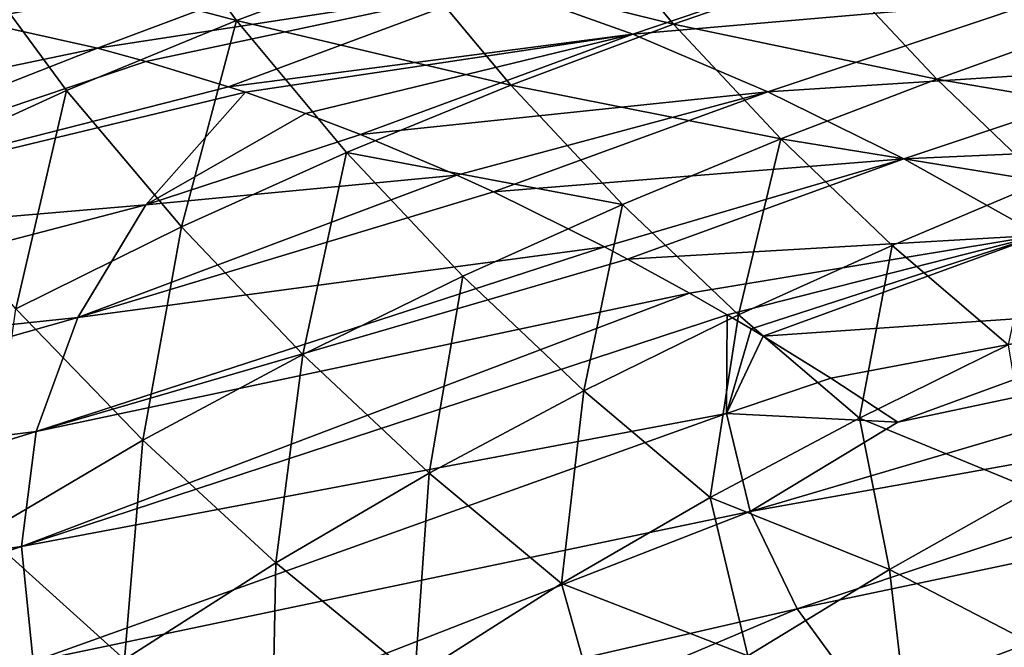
# Model space of a CAD drawing. Header units: metres. Extents: x -90 to 304, y -90 to 74.
# Tile 191 of 256: x 193.93 to 204.45, y 16.44 to 23.14. Entities that reach past the tile are written whole.
import ezdxf

# ---------------------------------------------------------------- set-up
doc = ezdxf.new("R2010")
doc.units = ezdxf.units.M
doc.layers.add('solid_21662050_350', color=7, linetype='CONTINUOUS')

msp = doc.modelspace()

# ---------------------------------------------------------------- linework, layer by layer
at = {"layer": 'solid_21662050_350'}
for points in [[(193.305344, 23.910406, 140.629242), (195.169327, 24.604822, 138.66597), (196.242233, 23.135519, 139.403687)], [(195.169327, 24.604822, 138.66597), (198.043457, 23.804678, 137.549362), (196.242233, 23.135519, 139.403687)], [(198.043457, 23.804678, 137.549362), (199.823471, 24.402962, 135.832016), (200.91185, 23.096699, 136.471725)], [(199.823471, 24.402962, 135.832016), (202.621597, 23.685955, 134.811279), (200.91185, 23.096699, 136.471725)], [(202.621597, 23.685955, 134.811279), (204.296127, 24.220306, 133.248901), (205.353409, 23.093418, 133.757874)], [(204.296127, 24.220306, 133.248901), (206.94043, 23.628639, 132.208511), (205.353409, 23.093418, 133.757874)], [(199.045502, 23.503107, 169.137833), (200.47702, 22.988625, 172.750641), (203.435699, 23.993217, 171.909409)], [(203.435699, 23.993217, 171.909409), (200.47702, 22.988625, 172.750641), (204.89949, 23.372868, 175.523697)], [(193.305344, 23.910406, 140.629242), (194.426987, 22.387978, 141.41272), (192.60495, 21.554932, 143.594269)], [(193.305344, 23.910406, 140.629242), (196.242233, 23.135519, 139.403687), (194.426987, 22.387978, 141.41272)], [(193.355515, 23.151373, 162.770935), (193.429993, 23.137346, 162.965347), (197.626358, 23.915482, 165.520035)], [(193.429993, 23.137346, 162.965347), (194.759781, 22.839025, 166.4207), (197.626358, 23.915482, 165.520035)], [(197.626358, 23.915482, 165.520035), (194.759781, 22.839025, 166.4207), (199.045502, 23.503107, 169.137833)], [(196.242233, 23.135519, 139.403687), (198.043457, 23.804678, 137.549362), (199.175201, 22.44589, 138.247009)], [(198.043457, 23.804678, 137.549362), (200.91185, 23.096699, 136.471725), (199.175201, 22.44589, 138.247009)], [(200.91185, 23.096699, 136.471725), (202.621597, 23.685955, 134.811279), (203.723221, 22.509542, 135.386108)], [(202.621597, 23.685955, 134.811279), (205.353409, 23.093418, 133.757874), (203.723221, 22.509542, 135.386108)], [(194.759781, 22.839025, 166.4207), (195.276764, 22.698921, 167.755371), (199.045502, 23.503107, 169.137833)], [(195.276764, 22.698921, 167.755371), (196.159119, 22.428986, 170.02211), (199.045502, 23.503107, 169.137833)], [(199.045502, 23.503107, 169.137833), (196.159119, 22.428986, 170.02211), (200.47702, 22.988625, 172.750641)], [(200.47702, 22.988625, 172.750641), (201.920258, 22.373659, 176.351456), (204.89949, 23.372868, 175.523697)], [(204.89949, 23.372868, 175.523697), (201.920258, 22.373659, 176.351456), (206.367188, 22.659286, 179.101974)], [(190.626389, 21.979652, 164.017105), (194.759781, 22.839025, 166.4207), (193.429993, 23.137346, 162.965347)], [(194.426987, 22.387978, 141.41272), (196.242233, 23.135519, 139.403687), (195.654556, 20.93301, 142.209106)], [(196.242233, 23.135519, 139.403687), (197.419983, 21.726877, 140.153885), (195.654556, 20.93301, 142.209106)], [(196.242233, 23.135519, 139.403687), (199.175201, 22.44589, 138.247009), (197.419983, 21.726877, 140.153885)], [(199.175201, 22.44589, 138.247009), (200.91185, 23.096699, 136.471725), (202.05806, 21.87114, 137.109131)], [(200.91185, 23.096699, 136.471725), (203.723221, 22.509542, 135.386108), (202.05806, 21.87114, 137.109131)], [(203.723221, 22.509542, 135.386108), (205.353409, 23.093418, 133.757874), (206.450012, 22.043489, 134.256989)], [(196.159119, 22.428986, 170.02211), (196.340363, 22.36874, 170.486053), (200.47702, 22.988625, 172.750641)], [(196.340363, 22.36874, 170.486053), (196.981445, 22.142696, 172.122223), (200.47702, 22.988625, 172.750641)], [(196.981445, 22.142696, 172.122223), (197.567352, 21.918468, 173.611252), (200.47702, 22.988625, 172.750641)], [(200.47702, 22.988625, 172.750641), (197.567352, 21.918468, 173.611252), (201.920258, 22.373659, 176.351456)], [(189.175568, 20.646317, 167.720596), (195.276764, 22.698921, 167.755371), (194.759781, 22.839025, 166.4207)], [(189.175568, 20.646317, 167.720596), (194.759781, 22.839025, 166.4207), (190.626389, 21.979652, 164.017105)], [(189.175568, 20.646317, 167.720596), (196.159119, 22.428986, 170.02211), (195.276764, 22.698921, 167.755371)], [(201.920258, 22.373659, 176.351456), (203.373383, 21.65922, 179.93399), (206.367188, 22.659286, 179.101974)], [(206.367188, 22.659286, 179.101974), (203.373383, 21.65922, 179.93399), (207.826965, 21.85306, 182.632462)], [(202.05806, 21.87114, 137.109131), (203.723221, 22.509542, 135.386108), (204.866089, 21.416111, 135.950119)], [(203.723221, 22.509542, 135.386108), (206.450012, 22.043489, 134.256989), (204.866089, 21.416111, 135.950119)], [(189.175568, 20.646317, 167.720596), (196.340363, 22.36874, 170.486053), (196.159119, 22.428986, 170.02211)], [(197.419983, 21.726877, 140.153885), (199.175201, 22.44589, 138.247009), (200.367737, 21.172262, 138.942795)], [(199.175201, 22.44589, 138.247009), (202.05806, 21.87114, 137.109131), (200.367737, 21.172262, 138.942795)], [(195.274994, 21.168804, 173.76619), (196.340363, 22.36874, 170.486053), (189.175568, 20.646317, 167.720596)], [(192.60495, 21.554932, 143.594269), (194.426987, 22.387978, 141.41272), (193.887253, 20.058006, 144.429565)], [(194.426987, 22.387978, 141.41272), (195.654556, 20.93301, 142.209106), (193.887253, 20.058006, 144.429565)], [(195.274994, 21.168804, 173.76619), (196.981445, 22.142696, 172.122223), (196.340363, 22.36874, 170.486053)], [(197.567352, 21.918468, 173.611252), (198.598938, 21.48303, 176.218414), (201.920258, 22.373659, 176.351456)], [(198.598938, 21.48303, 176.218414), (198.988388, 21.305235, 177.197937), (201.920258, 22.373659, 176.351456)], [(201.920258, 22.373659, 176.351456), (198.988388, 21.305235, 177.197937), (203.373383, 21.65922, 179.93399)], [(195.274994, 21.168804, 173.76619), (197.567352, 21.918468, 173.611252), (196.981445, 22.142696, 172.122223)], [(195.274994, 21.168804, 173.76619), (198.598938, 21.48303, 176.218414), (197.567352, 21.918468, 173.611252)], [(200.367737, 21.172262, 138.942795), (202.05806, 21.87114, 137.109131), (201.606705, 19.990891, 139.626831)], [(202.05806, 21.87114, 137.109131), (203.247772, 20.733732, 137.735046), (201.606705, 19.990891, 139.626831)], [(202.05806, 21.87114, 137.109131), (204.866089, 21.416111, 135.950119), (203.247772, 20.733732, 137.735046)], [(203.373383, 21.65922, 179.93399), (204.830383, 20.844034, 183.494598), (207.826965, 21.85306, 182.632462)], [(195.654556, 20.93301, 142.209106), (197.419983, 21.726877, 140.153885), (196.950851, 19.569286, 143.005569)], [(197.419983, 21.726877, 140.153885), (198.662064, 20.406961, 140.902985), (196.950851, 19.569286, 143.005569)], [(197.419983, 21.726877, 140.153885), (200.367737, 21.172262, 138.942795), (198.662064, 20.406961, 140.902985)], [(198.988388, 21.305235, 177.197937), (200.173447, 20.71941, 180.162399), (203.373383, 21.65922, 179.93399)], [(200.173447, 20.71941, 180.162399), (200.422272, 20.587908, 180.781693), (203.373383, 21.65922, 179.93399)], [(203.373383, 21.65922, 179.93399), (200.422272, 20.587908, 180.781693), (204.830383, 20.844034, 183.494598)], [(194.549179, 19.965153, 177.109467), (198.988388, 21.305235, 177.197937), (198.598938, 21.48303, 176.218414)], [(194.549179, 19.965153, 177.109467), (198.598938, 21.48303, 176.218414), (195.274994, 21.168804, 173.76619)], [(203.247772, 20.733732, 137.735046), (204.866089, 21.416111, 135.950119), (204.487762, 19.673429, 138.343826)], [(194.549179, 19.965153, 177.109467), (200.173447, 20.71941, 180.162399), (198.988388, 21.305235, 177.197937)], [(195.274994, 21.168804, 173.76619), (189.175568, 20.646317, 167.720596), (188.037994, 19.278536, 171.519745)], [(194.549179, 19.965153, 177.109467), (195.274994, 21.168804, 173.76619), (188.037994, 19.278536, 171.519745)], [(198.662064, 20.406961, 140.902985), (200.367737, 21.172262, 138.942795), (199.954498, 19.182129, 141.640503)], [(200.367737, 21.172262, 138.942795), (201.606705, 19.990891, 139.626831), (199.954498, 19.182129, 141.640503)], [(193.887253, 20.058006, 144.429565), (195.654556, 20.93301, 142.209106), (195.243927, 18.653633, 145.266541)], [(195.654556, 20.93301, 142.209106), (196.950851, 19.569286, 143.005569), (195.243927, 18.653633, 145.266541)], [(200.422272, 20.587908, 180.781693), (201.081085, 20.225512, 182.41626), (204.830383, 20.844034, 183.494598)], [(201.081085, 20.225512, 182.41626), (201.483551, 19.994078, 183.410934), (204.830383, 20.844034, 183.494598)], [(201.483551, 19.994078, 183.410934), (201.742035, 19.841408, 184.048294), (204.830383, 20.844034, 183.494598)], [(201.742035, 19.841408, 184.048294), (201.869934, 19.76473, 184.363159), (204.830383, 20.844034, 183.494598)], [(204.830383, 20.844034, 183.494598), (201.869934, 19.76473, 184.363159), (206.734818, 20.100344, 186.853561)], [(201.606705, 19.990891, 139.626831), (203.247772, 20.733732, 137.735046), (202.898819, 18.890837, 140.292313)], [(203.247772, 20.733732, 137.735046), (204.487762, 19.673429, 138.343826), (202.898819, 18.890837, 140.292313)], [(194.105209, 18.74589, 180.496094), (200.422272, 20.587908, 180.781693), (200.173447, 20.71941, 180.162399)], [(194.105209, 18.74589, 180.496094), (200.173447, 20.71941, 180.162399), (194.549179, 19.965153, 177.109467)], [(194.105209, 18.74589, 180.496094), (201.081085, 20.225512, 182.41626), (200.422272, 20.587908, 180.781693)], [(196.950851, 19.569286, 143.005569), (198.662064, 20.406961, 140.902985), (198.30278, 18.301991, 143.791138)], [(198.662064, 20.406961, 140.902985), (199.954498, 19.182129, 141.640503), (198.30278, 18.301991, 143.791138)], [(193.945862, 17.518572, 183.905106), (201.483551, 19.994078, 183.410934), (201.081085, 20.225512, 182.41626)], [(193.945862, 17.518572, 183.905106), (201.081085, 20.225512, 182.41626), (194.105209, 18.74589, 180.496094)], [(209.203293, 20.094131, 188.364426), (203.309158, 18.847078, 187.891861), (201.731796, 17.891121, 189.24588)], [(209.536026, 19.290947, 190.595352), (209.203293, 20.094131, 188.364426), (201.731796, 17.891121, 189.24588)], [(201.869934, 19.76473, 184.363159), (202.592407, 19.317158, 186.136505), (206.734818, 20.100344, 186.853561)], [(202.592407, 19.317158, 186.136505), (203.309158, 18.847078, 187.891861), (206.734818, 20.100344, 186.853561)], [(209.203293, 20.094131, 188.364426), (206.734818, 20.100344, 186.853561), (203.309158, 18.847078, 187.891861)], [(193.887253, 20.058006, 144.429565), (195.243927, 18.653633, 145.266541), (193.551468, 17.65871, 147.703384)], [(201.478729, 18.938572, 186.336472), (201.483551, 19.994078, 183.410934), (193.945862, 17.518572, 183.905106)], [(199.954498, 19.182129, 141.640503), (201.606705, 19.990891, 139.626831), (201.303543, 18.042074, 142.358398)], [(201.606705, 19.990891, 139.626831), (202.898819, 18.890837, 140.292313), (201.303543, 18.042074, 142.358398)], [(201.478729, 18.938572, 186.336472), (201.742035, 19.841408, 184.048294), (201.483551, 19.994078, 183.410934)], [(194.549179, 19.965153, 177.109467), (188.037994, 19.278536, 171.519745), (187.220688, 17.884741, 175.391159)], [(194.105209, 18.74589, 180.496094), (194.549179, 19.965153, 177.109467), (187.220688, 17.884741, 175.391159)], [(201.478729, 18.938572, 186.336472), (201.869934, 19.76473, 184.363159), (201.742035, 19.841408, 184.048294)], [(201.478729, 18.938572, 186.336472), (202.592407, 19.317158, 186.136505), (201.869934, 19.76473, 184.363159)], [(202.898819, 18.890837, 140.292313), (204.487762, 19.673429, 138.343826), (204.744217, 18.130104, 140.27858)], [(195.243927, 18.653633, 145.266541), (196.950851, 19.569286, 143.005569), (196.663208, 17.345339, 146.093903)], [(196.950851, 19.569286, 143.005569), (198.30278, 18.301991, 143.791138), (196.663208, 17.345339, 146.093903)], [(201.478729, 18.938572, 186.336472), (203.309158, 18.847078, 187.891861), (202.592407, 19.317158, 186.136505)], [(209.536026, 19.290947, 190.595352), (201.731796, 17.891121, 189.24588), (202.232681, 16.853954, 192.126709)], [(210.051041, 18.498878, 192.79541), (209.536026, 19.290947, 190.595352), (202.232681, 16.853954, 192.126709)], [(198.30278, 18.301991, 143.791138), (199.954498, 19.182129, 141.640503), (199.715591, 17.122034, 144.556381)], [(199.954498, 19.182129, 141.640503), (201.303543, 18.042074, 142.358398), (199.715591, 17.122034, 144.556381)], [(201.478729, 18.938572, 186.336472), (193.945862, 17.518572, 183.905106), (194.072083, 16.290812, 187.315338)], [(201.731796, 17.891121, 189.24588), (201.478729, 18.938572, 186.336472), (194.072083, 16.290812, 187.315338)], [(201.731796, 17.891121, 189.24588), (203.309158, 18.847078, 187.891861), (201.478729, 18.938572, 186.336472)], [(201.303543, 18.042074, 142.358398), (202.898819, 18.890837, 140.292313), (203.219864, 17.274538, 142.339752)], [(202.898819, 18.890837, 140.292313), (204.744217, 18.130104, 140.27858), (203.219864, 17.274538, 142.339752)], [(194.105209, 18.74589, 180.496094), (187.220688, 17.884741, 175.391159), (186.728683, 16.473524, 179.310974)], [(193.945862, 17.518572, 183.905106), (194.105209, 18.74589, 180.496094), (186.728683, 16.473524, 179.310974)], [(193.551468, 17.65871, 147.703384), (195.243927, 18.653633, 145.266541), (195.04776, 16.311098, 148.565399)], [(195.243927, 18.653633, 145.266541), (196.663208, 17.345339, 146.093903), (195.04776, 16.311098, 148.565399)], [(210.051041, 18.498878, 192.79541), (202.232681, 16.853954, 192.126709), (202.978134, 15.833789, 194.960327)], [(210.745239, 17.722662, 194.951431), (210.051041, 18.498878, 192.79541), (202.978134, 15.833789, 194.960327)], [(196.663208, 17.345339, 146.093903), (198.30278, 18.301991, 143.791138), (198.148682, 16.125916, 146.900696)], [(198.30278, 18.301991, 143.791138), (199.715591, 17.122034, 144.556381), (198.148682, 16.125916, 146.900696)], [(203.219864, 17.274538, 142.339752), (204.744217, 18.130104, 140.27858), (204.878342, 16.410561, 142.685959)], [(199.715591, 17.122034, 144.556381), (201.303543, 18.042074, 142.358398), (201.704544, 16.350216, 144.521545)], [(201.303543, 18.042074, 142.358398), (203.219864, 17.274538, 142.339752), (201.704544, 16.350216, 144.521545)], [(201.731796, 17.891121, 189.24588), (194.072083, 16.290812, 187.315338), (194.483124, 15.070224, 190.705658)], [(202.232681, 16.853954, 192.126709), (201.731796, 17.891121, 189.24588), (194.483124, 15.070224, 190.705658)], [(210.745239, 17.722662, 194.951431), (202.978134, 15.833789, 194.960327), (203.963333, 14.837231, 197.728378)], [(211.614502, 16.966946, 197.050522), (210.745239, 17.722662, 194.951431), (203.963333, 14.837231, 197.728378)], [(193.551468, 17.65871, 147.703384), (195.04776, 16.311098, 148.565399), (193.468109, 15.201446, 151.222946)], [(193.945862, 17.518572, 183.905106), (186.728683, 16.473524, 179.310974), (186.565018, 15.053582, 183.255005)], [(194.072083, 16.290812, 187.315338), (193.945862, 17.518572, 183.905106), (186.565018, 15.053582, 183.255005)], [(195.04776, 16.311098, 148.565399), (196.663208, 17.345339, 146.093903), (196.616791, 15.052708, 149.407089)], [(196.663208, 17.345339, 146.093903), (198.148682, 16.125916, 146.900696), (196.616791, 15.052708, 149.407089)], [(201.704544, 16.350216, 144.521545), (203.219864, 17.274538, 142.339752), (203.430923, 15.468019, 144.886948)], [(203.219864, 17.274538, 142.339752), (204.878342, 16.410561, 142.685959), (203.430923, 15.468019, 144.886948)], [(198.148682, 16.125916, 146.900696), (199.715591, 17.122034, 144.556381), (200.21376, 15.352461, 146.837296)], [(199.715591, 17.122034, 144.556381), (201.704544, 16.350216, 144.521545), (200.21376, 15.352461, 146.837296)], [(211.614502, 16.966946, 197.050522), (203.963333, 14.837231, 197.728378), (205.1819, 13.870732, 200.412933)], [(202.232681, 16.853954, 192.126709), (194.483124, 15.070224, 190.705658), (195.176437, 13.864376, 194.055023)], [(202.978134, 15.833789, 194.960327), (202.232681, 16.853954, 192.126709), (195.176437, 13.864376, 194.055023)]]:
    msp.add_3dface(points, dxfattribs=at)

doc.saveas('drawing.dxf')
